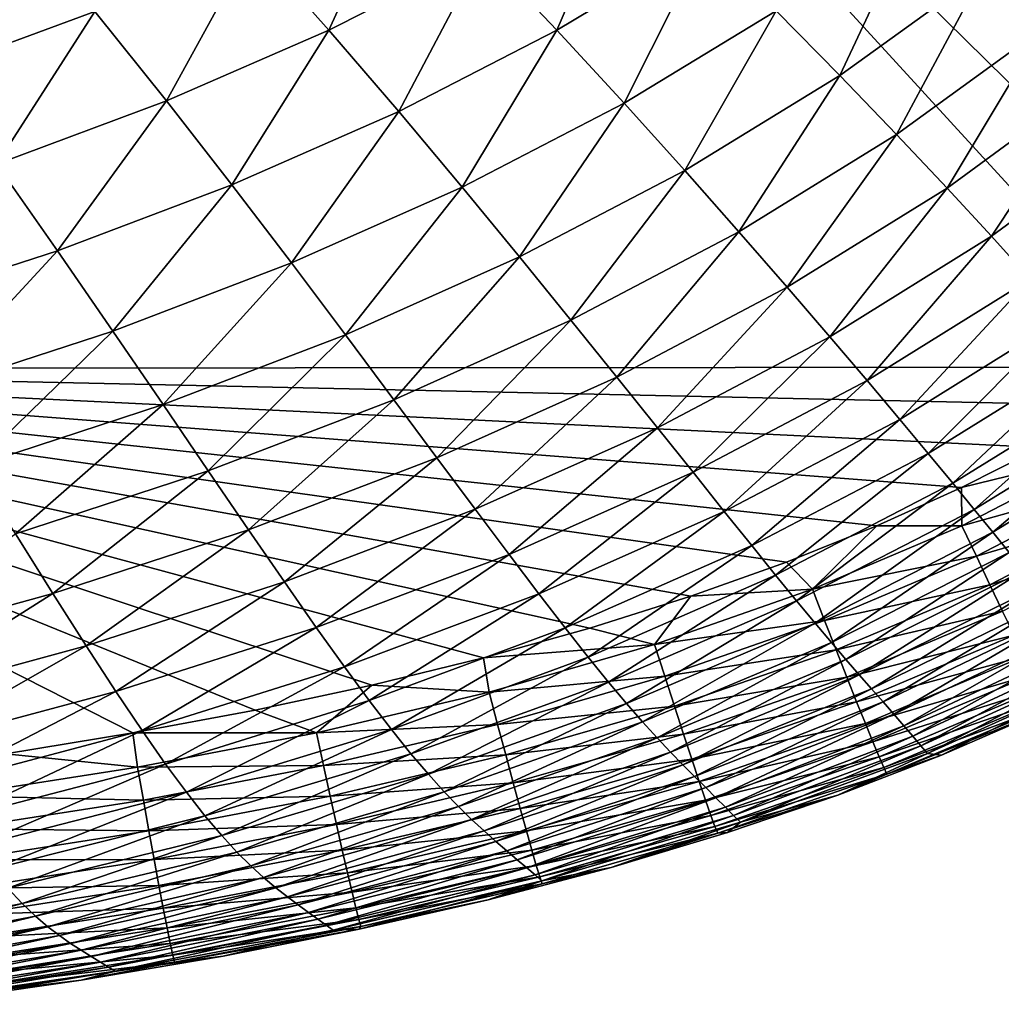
# Model space of a CAD drawing. Header units: metres. Extents: x -104 to 104, y -68 to 90.
# Tile 234 of 256: x 95.11 to 99.3, y 37.08 to 41.28. Entities that reach past the tile are written whole.
import ezdxf

# ---------------------------------------------------------------- set-up
doc = ezdxf.new("R2010")
doc.units = ezdxf.units.M
doc.layers.add('solid_FIT-BATH-153_SW0002', color=7, linetype='CONTINUOUS')

msp = doc.modelspace()

# ---------------------------------------------------------------- linework, layer by layer
at = {"layer": 'solid_FIT-BATH-153_SW0002'}
for points in [[(92.533432, 39.791576, 16.643263), (95.279671, 44.99313, 16.665361), (87.52417, 44.988106, 16.558586)], [(92.533432, 39.791576, 16.643263), (100.036995, 39.797497, 16.765192), (95.279671, 44.99313, 16.665361)], [(101.252892, 40.839462, 16.783308), (101.630539, 41.312336, 16.78813), (95.279671, 44.99313, 16.665361)], [(100.82843, 40.411137, 16.7773), (101.252892, 40.839462, 16.783308), (95.279671, 44.99313, 16.665361)], [(100.344322, 40.011379, 16.769997), (100.82843, 40.411137, 16.7773), (95.279671, 44.99313, 16.665361)], [(100.036995, 39.797497, 16.765192), (100.344322, 40.011379, 16.769997), (95.279671, 44.99313, 16.665361)], [(99.221252, 41.483791, -15.303174), (99.787315, 41.964966, -15.267243), (99.47393, 41.242676, -14.583224)], [(96.103645, 41.600277, -17.600159), (96.739845, 41.917419, -17.566158), (96.429443, 41.233837, -17.152634)], [(96.739845, 41.917419, -17.566158), (97.085602, 41.565887, -17.117485), (96.429443, 41.233837, -17.152634)], [(97.085602, 41.565887, -17.117485), (97.701706, 41.931103, -17.080942), (97.401276, 41.233326, -16.604841)], [(97.701706, 41.931103, -17.080942), (98.034187, 41.613457, -16.567989), (97.401276, 41.233326, -16.604841)], [(95.101151, 41.70993, -18.017967), (95.432404, 41.313404, -17.632351), (94.730095, 41.055111, -17.66222)], [(98.335533, 41.316158, -15.988301), (98.938019, 41.746292, -15.951216), (98.60685, 41.040905, -15.338863)], [(98.938019, 41.746292, -15.951216), (99.221252, 41.483791, -15.303174), (98.60685, 41.040905, -15.338863)], [(95.432404, 41.313404, -17.632351), (96.103645, 41.600277, -17.600159), (95.737274, 40.933414, -17.185799)], [(96.103645, 41.600277, -17.600159), (96.429443, 41.233837, -17.152634), (95.737274, 40.933414, -17.185799)], [(97.401276, 41.233326, -16.604841), (98.034187, 41.613457, -16.567989), (97.687767, 40.92271, -16.02453)], [(98.034187, 41.613457, -16.567989), (98.335533, 41.316158, -15.988301), (97.687767, 40.92271, -16.02453)], [(96.429443, 41.233837, -17.152634), (97.085602, 41.565887, -17.117485), (96.727226, 40.887653, -16.640228)], [(97.085602, 41.565887, -17.117485), (97.401276, 41.233326, -16.604841), (96.727226, 40.887653, -16.640228)], [(98.60685, 41.040905, -15.338863), (99.221252, 41.483791, -15.303174), (98.849335, 40.78896, -14.616873)], [(99.221252, 41.483791, -15.303174), (99.47393, 41.242676, -14.583224), (98.849335, 40.78896, -14.616873)], [(94.730095, 41.055111, -17.66222), (95.432404, 41.313404, -17.632351), (95.013184, 40.663063, -17.216393)], [(95.432404, 41.313404, -17.632351), (95.737274, 40.933414, -17.185799), (95.013184, 40.663063, -17.216393)], [(97.687767, 40.92271, -16.02453), (98.335533, 41.316158, -15.988301), (97.946098, 40.635925, -15.373673)], [(98.335533, 41.316158, -15.988301), (98.60685, 41.040905, -15.338863), (97.946098, 40.635925, -15.373673)], [(95.737274, 40.933414, -17.185799), (96.429443, 41.233837, -17.152634), (96.016212, 40.57502, -16.673519)], [(96.429443, 41.233837, -17.152634), (96.727226, 40.887653, -16.640228), (96.016212, 40.57502, -16.673519)], [(96.727226, 40.887653, -16.640228), (97.401276, 41.233326, -16.604841), (96.997826, 40.565041, -16.059256)], [(97.401276, 41.233326, -16.604841), (97.687767, 40.92271, -16.02453), (96.997826, 40.565041, -16.059256)], [(98.849335, 40.78896, -14.616873), (99.47393, 41.242676, -14.583224), (99.064415, 40.560539, -13.820017)], [(99.47393, 41.242676, -14.583224), (99.697571, 41.023151, -13.788815), (99.064415, 40.560539, -13.820017)], [(97.946098, 40.635925, -15.373673), (98.60685, 41.040905, -15.338863), (98.177406, 40.374374, -14.649638)], [(98.60685, 41.040905, -15.338863), (98.849335, 40.78896, -14.616873), (98.177406, 40.374374, -14.649638)], [(99.064415, 40.560539, -13.820017), (99.697571, 41.023151, -13.788815), (99.253647, 40.355556, -12.946038)], [(99.697571, 41.023151, -13.788815), (99.893784, 40.825169, -12.917452), (99.253647, 40.355556, -12.946038)], [(95.013184, 40.663063, -17.216393), (95.737274, 40.933414, -17.185799), (95.272446, 40.293995, -16.704086)], [(95.737274, 40.933414, -17.185799), (96.016212, 40.57502, -16.673519), (95.272446, 40.293995, -16.704086)], [(96.997826, 40.565041, -16.059256), (97.687767, 40.92271, -16.02453), (97.242195, 40.268055, -15.406979)], [(97.687767, 40.92271, -16.02453), (97.946098, 40.635925, -15.373673), (97.242195, 40.268055, -15.406979)], [(96.016212, 40.57502, -16.673519), (96.727226, 40.887653, -16.640228), (96.269989, 40.241837, -16.091841)], [(96.727226, 40.887653, -16.640228), (96.997826, 40.565041, -16.059256), (96.269989, 40.241837, -16.091841)], [(98.177406, 40.374374, -14.649638), (98.849335, 40.78896, -14.616873), (98.383041, 40.138237, -13.850358)], [(98.849335, 40.78896, -14.616873), (99.064415, 40.560539, -13.820017), (98.383041, 40.138237, -13.850358)], [(99.253647, 40.355556, -12.946038), (99.893784, 40.825169, -12.917452), (99.419044, 40.17276, -11.992488)], [(95.013184, 40.663063, -17.216393), (95.272446, 40.293995, -16.704086), (94.50016, 40.043133, -16.731306)], [(97.242195, 40.268055, -15.406979), (97.946098, 40.635925, -15.373673), (97.461388, 39.998188, -14.680933)], [(97.946098, 40.635925, -15.373673), (98.177406, 40.374374, -14.649638), (97.461388, 39.998188, -14.680933)], [(95.272446, 40.293995, -16.704086), (96.016212, 40.57502, -16.673519), (95.508575, 39.951767, -16.121651)], [(96.016212, 40.57502, -16.673519), (96.269989, 40.241837, -16.091841), (95.508575, 39.951767, -16.121651)], [(96.269989, 40.241837, -16.091841), (96.997826, 40.565041, -16.059256), (96.499489, 39.936047, -15.438161)], [(96.997826, 40.565041, -16.059256), (97.242195, 40.268055, -15.406979), (96.499489, 39.936047, -15.438161)], [(98.383041, 40.138237, -13.850358), (99.064415, 40.560539, -13.820017), (98.564445, 39.927368, -12.973824)], [(99.064415, 40.560539, -13.820017), (99.253647, 40.355556, -12.946038), (98.564445, 39.927368, -12.973824)], [(97.461388, 39.998188, -14.680933), (98.177406, 40.374374, -14.649638), (97.656677, 39.755562, -13.879306)], [(98.177406, 40.374374, -14.649638), (98.383041, 40.138237, -13.850358), (97.656677, 39.755562, -13.879306)], [(98.564445, 39.927368, -12.973824), (99.253647, 40.355556, -12.946038), (98.723549, 39.740402, -12.017706)], [(99.253647, 40.355556, -12.946038), (99.419044, 40.17276, -11.992488), (98.723549, 39.740402, -12.017706)], [(94.50016, 40.043133, -16.731306), (95.272446, 40.293995, -16.704086), (94.717918, 39.693493, -16.148048)], [(95.272446, 40.293995, -16.704086), (95.508575, 39.951767, -16.121651), (94.717918, 39.693493, -16.148048)], [(95.508575, 39.951767, -16.121651), (96.269989, 40.241837, -16.091841), (95.722389, 39.638645, -15.466606)], [(96.269989, 40.241837, -16.091841), (96.499489, 39.936047, -15.438161), (95.722389, 39.638645, -15.466606)], [(96.499489, 39.936047, -15.438161), (97.242195, 40.268055, -15.406979), (96.705704, 39.659203, -14.710186)], [(97.242195, 40.268055, -15.406979), (97.461388, 39.998188, -14.680933), (96.705704, 39.659203, -14.710186)], [(98.723549, 39.740402, -12.017706), (99.419044, 40.17276, -11.992488), (98.862503, 39.575348, -10.979521)], [(99.419044, 40.17276, -11.992488), (99.562881, 40.010284, -10.95682), (98.862503, 39.575348, -10.979521)], [(97.656677, 39.755562, -13.879306), (98.383041, 40.138237, -13.850358), (97.82943, 39.539928, -13.000333)], [(98.383041, 40.138237, -13.850358), (98.564445, 39.927368, -12.973824), (97.82943, 39.539928, -13.000333)], [(96.705704, 39.659203, -14.710186), (97.461388, 39.998188, -14.680933), (96.889816, 39.41132, -13.906343)], [(97.461388, 39.998188, -14.680933), (97.656677, 39.755562, -13.879306), (96.889816, 39.41132, -13.906343)], [(98.862503, 39.575348, -10.979521), (99.562881, 40.010284, -10.95682), (98.983459, 39.430218, -9.85678)], [(99.562881, 40.010284, -10.95682), (99.687424, 39.866276, -9.836486), (98.983459, 39.430218, -9.85678)], [(94.717918, 39.693493, -16.148048), (95.508575, 39.951767, -16.121651), (94.915329, 39.37458, -15.491701)], [(95.508575, 39.951767, -16.121651), (95.722389, 39.638645, -15.466606), (94.915329, 39.37458, -15.491701)], [(95.722389, 39.638645, -15.466606), (96.499489, 39.936047, -15.438161), (95.914825, 39.356194, -14.736823)], [(96.499489, 39.936047, -15.438161), (96.705704, 39.659203, -14.710186), (95.914825, 39.356194, -14.736823)], [(97.82943, 39.539928, -13.000333), (98.564445, 39.927368, -12.973824), (97.981468, 39.349804, -12.041803)], [(98.564445, 39.927368, -12.973824), (98.723549, 39.740402, -12.017706), (97.981468, 39.349804, -12.041803)], [(98.983459, 39.430218, -9.85678), (99.687424, 39.866276, -9.836486), (99.088593, 39.303036, -8.646996)], [(99.687424, 39.866276, -9.836486), (99.794968, 39.738888, -8.628942), (99.088593, 39.303036, -8.646996)], [(99.778885, 39.634727, 16.761093), (100.036995, 39.797497, 16.765192), (92.533432, 39.791576, 16.643263)], [(99.464706, 39.455933, 16.756042), (99.778885, 39.634727, 16.761093), (92.533432, 39.791576, 16.643263)], [(99.126511, 39.285355, 16.750549), (99.464706, 39.455933, 16.756042), (92.533432, 39.791576, 16.643263)], [(98.764778, 39.122173, 16.744635), (99.126511, 39.285355, 16.750549), (92.533432, 39.791576, 16.643263)], [(98.380051, 38.967339, 16.738319), (98.764778, 39.122173, 16.744635), (92.533432, 39.791576, 16.643263)], [(97.972488, 38.82217, 16.731615), (98.380051, 38.967339, 16.738319), (92.533432, 39.791576, 16.643263)], [(97.541946, 38.686272, 16.724537), (97.972488, 38.82217, 16.731615), (92.533432, 39.791576, 16.643263)], [(97.088654, 38.559734, 16.7171), (97.541946, 38.686272, 16.724537), (92.533432, 39.791576, 16.643263)], [(96.612907, 38.443008, 16.709326), (97.088654, 38.559734, 16.7171), (92.533432, 39.791576, 16.643263)], [(96.114601, 38.336197, 16.701227), (96.612907, 38.443008, 16.709326), (92.533432, 39.791576, 16.643263)], [(95.593819, 38.23888, 16.692818), (96.114601, 38.336197, 16.701227), (92.533432, 39.791576, 16.643263)], [(95.050758, 38.150639, 16.684118), (95.593819, 38.23888, 16.692818), (92.533432, 39.791576, 16.643263)], [(96.889816, 39.41132, -13.906343), (97.656677, 39.755562, -13.879306), (97.053131, 39.192028, -13.025111)], [(97.656677, 39.755562, -13.879306), (97.82943, 39.539928, -13.000333), (97.053131, 39.192028, -13.025111)], [(97.981468, 39.349804, -12.041803), (98.723549, 39.740402, -12.017706), (98.114815, 39.183071, -11.001282)], [(98.723549, 39.740402, -12.017706), (98.862503, 39.575348, -10.979521), (98.114815, 39.183071, -11.001282)], [(99.088593, 39.303036, -8.646996), (99.794968, 39.738888, -8.628942), (99.180008, 39.191765, -7.347754)], [(99.794968, 39.738888, -8.628942), (99.887733, 39.626213, -7.331723), (99.180008, 39.191765, -7.347754)], [(95.914825, 39.356194, -14.736823), (96.705704, 39.659203, -14.710186), (96.08699, 39.104298, -13.930957)], [(96.705704, 39.659203, -14.710186), (96.889816, 39.41132, -13.906343), (96.08699, 39.104298, -13.930957)], [(94.915329, 39.37458, -15.491701), (95.722389, 39.638645, -15.466606), (95.093262, 39.087933, -14.760276)], [(95.722389, 39.638645, -15.466606), (95.914825, 39.356194, -14.736823), (95.093262, 39.087933, -14.760276)], [(99.180008, 39.191765, -7.347754), (99.887733, 39.626213, -7.331723), (99.259651, 39.094162, -5.956913)], [(99.887733, 39.626213, -7.331723), (99.967796, 39.526173, -5.942713), (99.259651, 39.094162, -5.956913)], [(98.114815, 39.183071, -11.001282), (98.862503, 39.575348, -10.979521), (98.231499, 39.037617, -9.876334)], [(98.862503, 39.575348, -10.979521), (98.983459, 39.430218, -9.85678), (98.231499, 39.037617, -9.876334)], [(97.053131, 39.192028, -13.025111), (97.82943, 39.539928, -13.000333), (97.19735, 38.999722, -12.064384)], [(97.82943, 39.539928, -13.000333), (97.981468, 39.349804, -12.041803), (97.19735, 38.999722, -12.064384)], [(99.259651, 39.094162, -5.956913), (99.967796, 39.526173, -5.942713), (99.329414, 39.007938, -4.472407)], [(99.729195, 39.433384, 16.749773), (99.464706, 39.455933, 16.756042), (99.126511, 39.285355, 16.750549)], [(96.08699, 39.104298, -13.930957), (96.889816, 39.41132, -13.906343), (96.240105, 38.882442, -13.047705)], [(96.889816, 39.41132, -13.906343), (97.053131, 39.192028, -13.025111), (96.240105, 38.882442, -13.047705)], [(98.231499, 39.037617, -9.876334), (98.983459, 39.430218, -9.85678), (98.333572, 38.911335, -8.664524)], [(98.983459, 39.430218, -9.85678), (99.088593, 39.303036, -8.646996), (98.333572, 38.911335, -8.664524)], [(99.128014, 39.121792, 16.740002), (99.729195, 39.433384, 16.749773), (99.126511, 39.285355, 16.750549)], [(99.800743, 39.30909, 16.719116), (99.729195, 39.433384, 16.749773), (99.128014, 39.121792, 16.740002)], [(95.093262, 39.087933, -14.760276), (95.914825, 39.356194, -14.736823), (95.252754, 38.833279, -13.952631)], [(95.914825, 39.356194, -14.736823), (96.08699, 39.104298, -13.930957), (95.252754, 38.833279, -13.952631)], [(97.19735, 38.999722, -12.064384), (97.981468, 39.349804, -12.041803), (97.324364, 38.832157, -11.021769)], [(97.981468, 39.349804, -12.041803), (98.114815, 39.183071, -11.001282), (97.324364, 38.832157, -11.021769)], [(98.333572, 38.911335, -8.664524), (99.088593, 39.303036, -8.646996), (98.423004, 38.802055, -7.363467)], [(99.088593, 39.303036, -8.646996), (99.180008, 39.191765, -7.347754), (98.423004, 38.802055, -7.363467)], [(99.128014, 39.121792, 16.740002), (99.126511, 39.285355, 16.750549), (98.764778, 39.122173, 16.744635)], [(99.189148, 38.992317, 16.709208), (99.800743, 39.30909, 16.719116), (99.128014, 39.121792, 16.740002)], [(99.868355, 39.192226, 16.668737), (99.800743, 39.30909, 16.719116), (99.189148, 38.992317, 16.709208)], [(96.240105, 38.882442, -13.047705), (97.053131, 39.192028, -13.025111), (96.375778, 38.688885, -12.085056)], [(97.053131, 39.192028, -13.025111), (97.19735, 38.999722, -12.064384), (96.375778, 38.688885, -12.085056)], [(98.423004, 38.802055, -7.363467), (99.180008, 39.191765, -7.347754), (98.50161, 38.707394, -5.970999)], [(99.180008, 39.191765, -7.347754), (99.259651, 39.094162, -5.956913), (98.50161, 38.707394, -5.970999)], [(99.246986, 38.870575, 16.658751), (99.868355, 39.192226, 16.668737), (99.189148, 38.992317, 16.709208)], [(99.931229, 39.084187, 16.60025), (99.868355, 39.192226, 16.668737), (99.246986, 38.870575, 16.658751)], [(97.324364, 38.832157, -11.021769), (98.114815, 39.183071, -11.001282), (97.436073, 38.687096, -9.89487)], [(98.114815, 39.183071, -11.001282), (98.231499, 39.037617, -9.876334), (97.436073, 38.687096, -9.89487)], [(98.490601, 38.851334, 16.729532), (98.764778, 39.122173, 16.744635), (98.380051, 38.967339, 16.738319)], [(98.490601, 38.851334, 16.729532), (99.128014, 39.121792, 16.740002), (98.764778, 39.122173, 16.744635)], [(99.189148, 38.992317, 16.709208), (99.128014, 39.121792, 16.740002), (98.490601, 38.851334, 16.729532)], [(95.093262, 39.087933, -14.760276), (95.252754, 38.833279, -13.952631), (94.392548, 38.596699, -13.970927)], [(95.252754, 38.833279, -13.952631), (96.08699, 39.104298, -13.930957), (95.394966, 38.609932, -13.067661)], [(96.08699, 39.104298, -13.930957), (96.240105, 38.882442, -13.047705), (95.394966, 38.609932, -13.067661)], [(98.50161, 38.707394, -5.970999), (99.259651, 39.094162, -5.956913), (98.571144, 38.624916, -4.485007)], [(99.259651, 39.094162, -5.956913), (99.329414, 39.007938, -4.472407), (98.571144, 38.624916, -4.485007)], [(99.300827, 38.758007, 16.590239), (99.931229, 39.084187, 16.60025), (99.246986, 38.870575, 16.658751)], [(97.436073, 38.687096, -9.89487), (98.231499, 39.037617, -9.876334), (97.534401, 38.562305, -8.681292)], [(98.231499, 39.037617, -9.876334), (98.333572, 38.911335, -8.664524), (97.534401, 38.562305, -8.681292)], [(96.375778, 38.688885, -12.085056), (97.19735, 38.999722, -12.064384), (96.495743, 38.521267, -11.040647)], [(97.19735, 38.999722, -12.064384), (97.324364, 38.832157, -11.021769), (96.495743, 38.521267, -11.040647)], [(98.542366, 38.718128, 16.698618), (99.189148, 38.992317, 16.709208), (98.490601, 38.851334, 16.729532)], [(99.246986, 38.870575, 16.658751), (99.189148, 38.992317, 16.709208), (98.542366, 38.718128, 16.698618)], [(98.571144, 38.624916, -4.485007), (99.329414, 39.007938, -4.472407), (98.633354, 38.552197, -2.903377)], [(99.329414, 39.007938, -4.472407), (99.39119, 38.930813, -2.892169), (98.633354, 38.552197, -2.903377)], [(98.490601, 38.851334, 16.729532), (98.380051, 38.967339, 16.738319), (97.972488, 38.82217, 16.731615)], [(97.534401, 38.562305, -8.681292), (98.333572, 38.911335, -8.664524), (97.621178, 38.455494, -7.378675)], [(98.333572, 38.911335, -8.664524), (98.423004, 38.802055, -7.363467), (97.621178, 38.455494, -7.378675)], [(98.633354, 38.552197, -2.903377), (99.39119, 38.930813, -2.892169), (98.689995, 38.486805, -1.224001)], [(99.39119, 38.930813, -2.892169), (99.446884, 38.860493, -1.214132), (98.689995, 38.486805, -1.224001)], [(95.394966, 38.609932, -13.067661), (96.240105, 38.882442, -13.047705), (95.52137, 38.416016, -12.10343)], [(96.240105, 38.882442, -13.047705), (96.375778, 38.688885, -12.085056), (95.52137, 38.416016, -12.10343)], [(98.591408, 38.592865, 16.648104), (99.246986, 38.870575, 16.658751), (98.542366, 38.718128, 16.698618)], [(99.300827, 38.758007, 16.590239), (99.246986, 38.870575, 16.658751), (98.591408, 38.592865, 16.648104)], [(98.689995, 38.486805, -1.224001), (99.446884, 38.860493, -1.214132), (98.742462, 38.426765, 0.554831)], [(99.446884, 38.860493, -1.214132), (99.498009, 38.795162, 0.563392), (98.742462, 38.426765, 0.554831)], [(94.392548, 38.596699, -13.970927), (95.252754, 38.833279, -13.952631), (94.523193, 38.372894, -13.084598)], [(95.252754, 38.833279, -13.952631), (95.394966, 38.609932, -13.067661), (94.523193, 38.372894, -13.084598)], [(96.495743, 38.521267, -11.040647), (97.324364, 38.832157, -11.021769), (96.601768, 38.377235, -9.912107)], [(97.324364, 38.832157, -11.021769), (97.436073, 38.687096, -9.89487), (96.601768, 38.377235, -9.912107)], [(97.817886, 38.616356, 16.718449), (97.972488, 38.82217, 16.731615), (97.541946, 38.686272, 16.724537)], [(97.817886, 38.616356, 16.718449), (98.490601, 38.851334, 16.729532), (97.972488, 38.82217, 16.731615)], [(98.542366, 38.718128, 16.698618), (98.490601, 38.851334, 16.729532), (97.817886, 38.616356, 16.718449)], [(97.621178, 38.455494, -7.378675), (98.423004, 38.802055, -7.363467), (97.698082, 38.364159, -5.984818)], [(98.423004, 38.802055, -7.363467), (98.50161, 38.707394, -5.970999), (97.698082, 38.364159, -5.984818)], [(98.742462, 38.426765, 0.554831), (99.498009, 38.795162, 0.563392), (98.791405, 38.371037, 2.434028)], [(99.498009, 38.795162, 0.563392), (99.545341, 38.733932, 2.441341), (98.791405, 38.371037, 2.434028)], [(98.637115, 38.477024, 16.579592), (99.300827, 38.758007, 16.590239), (98.591408, 38.592865, 16.648104)], [(99.34996, 38.656063, 16.505281), (99.300827, 38.758007, 16.590239), (98.637115, 38.477024, 16.579592)], [(98.791405, 38.371037, 2.434028), (99.545341, 38.733932, 2.441341), (98.837296, 38.318775, 4.414392)], [(99.545341, 38.733932, 2.441341), (99.589462, 38.676121, 4.42055), (98.837296, 38.318775, 4.414392)], [(95.52137, 38.416016, -12.10343), (96.375778, 38.688885, -12.085056), (95.633568, 38.249069, -11.057584)], [(96.375778, 38.688885, -12.085056), (96.495743, 38.521267, -11.040647), (95.633568, 38.249069, -11.057584)], [(96.601768, 38.377235, -9.912107), (97.436073, 38.687096, -9.89487), (96.695633, 38.25444, -8.697069)], [(97.436073, 38.687096, -9.89487), (97.534401, 38.562305, -8.681292), (96.695633, 38.25444, -8.697069)], [(97.817886, 38.616356, 16.718449), (97.541946, 38.686272, 16.724537), (97.088654, 38.559734, 16.7171)], [(97.698082, 38.364159, -5.984818), (98.50161, 38.707394, -5.970999), (97.766701, 38.28574, -4.497555)], [(98.50161, 38.707394, -5.970999), (98.571144, 38.624916, -4.485007), (97.766701, 38.28574, -4.497555)], [(97.861397, 38.480461, 16.687435), (98.542366, 38.718128, 16.698618), (97.817886, 38.616356, 16.718449)], [(98.591408, 38.592865, 16.648104), (98.542366, 38.718128, 16.698618), (97.861397, 38.480461, 16.687435)], [(98.678894, 38.372093, 16.494684), (99.34996, 38.656063, 16.505281), (98.637115, 38.477024, 16.579592)], [(99.393677, 38.566185, 16.405485), (99.34996, 38.656063, 16.505281), (98.678894, 38.372093, 16.494684)], [(98.837296, 38.318775, 4.414392), (99.589462, 38.676121, 4.42055), (98.879982, 38.269928, 6.496648)], [(99.589462, 38.676121, 4.42055), (99.630341, 38.621861, 6.501766), (98.879982, 38.269928, 6.496648)], [(94.523193, 38.372894, -13.084598), (95.394966, 38.609932, -13.067661), (94.639671, 38.179455, -12.119175)], [(95.394966, 38.609932, -13.067661), (95.52137, 38.416016, -12.10343), (94.639671, 38.179455, -12.119175)], [(97.112137, 38.413464, 16.706846), (97.817886, 38.616356, 16.718449), (97.088654, 38.559734, 16.7171)], [(97.861397, 38.480461, 16.687435), (97.817886, 38.616356, 16.718449), (97.112137, 38.413464, 16.706846)], [(97.766701, 38.28574, -4.497555), (98.571144, 38.624916, -4.485007), (97.828667, 38.217686, -2.914718)], [(98.571144, 38.624916, -4.485007), (98.633354, 38.552197, -2.903377), (97.828667, 38.217686, -2.914718)], [(98.879982, 38.269928, 6.496648), (99.630341, 38.621861, 6.501766), (98.918968, 38.224819, 8.68149)], [(99.630341, 38.621861, 6.501766), (99.667564, 38.571667, 8.685687), (98.918968, 38.224819, 8.68149)], [(96.695633, 38.25444, -8.697069), (97.534401, 38.562305, -8.681292), (96.779045, 38.150471, -7.393189)], [(97.534401, 38.562305, -8.681292), (97.621178, 38.455494, -7.378675), (96.779045, 38.150471, -7.393189)], [(97.902672, 38.352654, 16.636883), (98.591408, 38.592865, 16.648104), (97.861397, 38.480461, 16.687435)], [(98.637115, 38.477024, 16.579592), (98.591408, 38.592865, 16.648104), (97.902672, 38.352654, 16.636883)], [(98.716148, 38.279552, 16.394981), (99.393677, 38.566185, 16.405485), (98.678894, 38.372093, 16.494684)], [(99.43129, 38.489819, 16.292458), (99.393677, 38.566185, 16.405485), (98.716148, 38.279552, 16.394981)], [(98.918968, 38.224819, 8.68149), (99.667564, 38.571667, 8.685687), (98.953232, 38.184471, 10.969716)], [(99.667564, 38.571667, 8.685687), (99.700249, 38.526791, 10.973089), (98.953232, 38.184471, 10.969716)], [(95.633568, 38.249069, -11.057584), (96.495743, 38.521267, -11.040647), (95.733177, 38.106625, -9.92777)], [(96.495743, 38.521267, -11.040647), (96.601768, 38.377235, -9.912107), (95.733177, 38.106625, -9.92777)], [(97.112137, 38.413464, 16.706846), (97.088654, 38.559734, 16.7171), (96.612907, 38.443008, 16.709326)], [(97.828667, 38.217686, -2.914718), (98.633354, 38.552197, -2.903377), (97.885567, 38.157444, -1.234148)], [(98.633354, 38.552197, -2.903377), (98.689995, 38.486805, -1.224001), (97.885567, 38.157444, -1.234148)], [(98.953232, 38.184471, 10.969716), (99.700249, 38.526791, 10.973089), (98.980957, 38.151066, 13.362303)], [(99.700249, 38.526791, 10.973089), (99.726608, 38.489666, 13.364867), (98.980957, 38.151066, 13.362303)], [(97.148445, 38.275673, 16.675753), (97.861397, 38.480461, 16.687435), (97.112137, 38.413464, 16.706846)], [(97.902672, 38.352654, 16.636883), (97.861397, 38.480461, 16.687435), (97.148445, 38.275673, 16.675753)], [(97.885567, 38.157444, -1.234148), (98.689995, 38.486805, -1.224001), (97.938667, 38.102917, 0.545894)], [(97.941208, 38.23444, 16.568386), (98.637115, 38.477024, 16.579592), (97.902672, 38.352654, 16.636883)], [(98.689995, 38.486805, -1.224001), (98.742462, 38.426765, 0.554831), (97.938667, 38.102917, 0.545894)], [(98.678894, 38.372093, 16.494684), (98.637115, 38.477024, 16.579592), (97.941208, 38.23444, 16.568386)], [(98.748276, 38.200893, 16.282085), (99.43129, 38.489819, 16.292458), (98.716148, 38.279552, 16.394981)], [(99.462082, 38.428413, 16.167807), (99.43129, 38.489819, 16.292458), (98.748276, 38.200893, 16.282085)], [(98.980957, 38.151066, 13.362303), (99.726608, 38.489666, 13.364867), (99.040924, 38.144966, 15.733906)], [(99.726608, 38.489666, 13.364867), (99.455635, 38.32526, 15.739645), (99.040924, 38.144966, 15.733906)], [(96.37603, 38.239933, 16.69482), (96.612907, 38.443008, 16.709326), (96.114601, 38.336197, 16.701227)], [(96.37603, 38.239933, 16.69482), (97.112137, 38.413464, 16.706846), (96.612907, 38.443008, 16.709326)], [(96.779045, 38.150471, -7.393189), (97.621178, 38.455494, -7.378675), (96.853516, 38.062721, -5.998216)], [(97.621178, 38.455494, -7.378675), (97.698082, 38.364159, -5.984818), (96.853516, 38.062721, -5.998216)], [(94.639671, 38.179455, -12.119175), (95.52137, 38.416016, -12.10343), (94.743416, 38.013824, -11.072304)], [(95.52137, 38.416016, -12.10343), (95.633568, 38.249069, -11.057584), (94.743416, 38.013824, -11.072304)], [(97.148445, 38.275673, 16.675753), (97.112137, 38.413464, 16.706846), (96.37603, 38.239933, 16.69482)], [(97.938667, 38.102917, 0.545894), (98.742462, 38.426765, 0.554831), (97.98851, 38.052902, 2.426286)], [(98.742462, 38.426765, 0.554831), (98.791405, 38.371037, 2.434028), (97.98851, 38.052902, 2.426286)], [(98.774681, 38.137592, 16.157597), (99.462082, 38.428413, 16.167807), (98.748276, 38.200893, 16.282085)], [(99.485352, 38.383411, 16.03314), (99.462082, 38.428413, 16.167807), (98.774681, 38.137592, 16.157597)], [(95.733177, 38.106625, -9.92777), (96.601768, 38.377235, -9.912107), (95.821854, 37.986225, -8.71163)], [(96.601768, 38.377235, -9.912107), (96.695633, 38.25444, -8.697069), (95.821854, 37.986225, -8.71163)], [(96.853516, 38.062721, -5.998216), (97.698082, 38.364159, -5.984818), (96.920502, 37.988541, -4.509926)], [(97.698082, 38.364159, -5.984818), (97.766701, 38.28574, -4.497555), (96.920502, 37.988541, -4.509926)], [(97.182961, 38.146065, 16.625177), (97.902672, 38.352654, 16.636883), (97.148445, 38.275673, 16.675753)], [(97.941208, 38.23444, 16.568386), (97.902672, 38.352654, 16.636883), (97.182961, 38.146065, 16.625177)], [(97.976494, 38.127335, 16.483541), (98.678894, 38.372093, 16.494684), (97.941208, 38.23444, 16.568386)], [(98.716148, 38.279552, 16.394981), (98.678894, 38.372093, 16.494684), (97.976494, 38.127335, 16.483541)], [(97.98851, 38.052902, 2.426286), (98.791405, 38.371037, 2.434028), (98.035461, 38.006416, 4.407796)], [(98.791405, 38.371037, 2.434028), (98.837296, 38.318775, 4.414392), (98.035461, 38.006416, 4.407796)], [(98.794769, 38.091137, 16.023119), (99.485352, 38.383411, 16.03314), (98.774681, 38.137592, 16.157597)], [(98.794769, 38.091137, 16.023119), (99.500404, 38.356258, 15.890062), (99.485352, 38.383411, 16.03314)], [(98.794769, 38.091137, 16.023119), (98.807938, 38.063011, 15.880251), (99.500404, 38.356258, 15.890062)], [(99.455635, 38.32526, 15.739645), (99.500404, 38.356258, 15.890062), (98.807938, 38.063011, 15.880251)], [(96.37603, 38.239933, 16.69482), (96.114601, 38.336197, 16.701227), (95.593819, 38.23888, 16.692818)], [(98.035461, 38.006416, 4.407796), (98.837296, 38.318775, 4.414392), (98.079269, 37.963223, 6.491129)], [(98.837296, 38.318775, 4.414392), (98.879982, 38.269928, 6.496648), (98.079269, 37.963223, 6.491129)], [(99.040924, 38.144966, 15.733906), (99.455635, 38.32526, 15.739645), (98.807938, 38.063011, 15.880251)], [(96.406128, 38.100849, 16.663664), (97.148445, 38.275673, 16.675753), (96.37603, 38.239933, 16.69482)], [(97.182961, 38.146065, 16.625177), (97.148445, 38.275673, 16.675753), (96.406128, 38.100849, 16.663664)], [(96.920502, 37.988541, -4.509926), (97.766701, 38.28574, -4.497555), (96.981468, 37.92527, -2.926094)], [(97.766701, 38.28574, -4.497555), (97.828667, 38.217686, -2.914718), (96.981468, 37.92527, -2.926094)], [(98.008034, 38.032852, 16.383944), (98.716148, 38.279552, 16.394981), (97.976494, 38.127335, 16.483541)], [(98.748276, 38.200893, 16.282085), (98.716148, 38.279552, 16.394981), (98.008034, 38.032852, 16.383944)], [(98.079269, 37.963223, 6.491129), (98.879982, 38.269928, 6.496648), (98.119354, 37.923439, 8.676962)], [(98.879982, 38.269928, 6.496648), (98.918968, 38.224819, 8.68149), (98.119354, 37.923439, 8.676962)], [(94.743416, 38.013824, -11.072304), (95.633568, 38.249069, -11.057584), (94.835915, 37.873444, -9.941626)], [(95.633568, 38.249069, -11.057584), (95.733177, 38.106625, -9.92777), (94.835915, 37.873444, -9.941626)], [(95.613838, 38.093155, 16.682482), (95.593819, 38.23888, 16.692818), (95.050758, 38.150639, 16.684118)], [(95.613838, 38.093155, 16.682482), (96.37603, 38.239933, 16.69482), (95.593819, 38.23888, 16.692818)], [(96.406128, 38.100849, 16.663664), (96.37603, 38.239933, 16.69482), (95.613838, 38.093155, 16.682482)], [(95.821854, 37.986225, -8.71163), (96.695633, 38.25444, -8.697069), (95.901138, 37.885361, -7.40682)], [(96.695633, 38.25444, -8.697069), (96.779045, 38.150471, -7.393189), (95.901138, 37.885361, -7.40682)], [(97.215233, 38.026173, 16.556709), (97.941208, 38.23444, 16.568386), (97.182961, 38.146065, 16.625177)], [(97.976494, 38.127335, 16.483541), (97.941208, 38.23444, 16.568386), (97.215233, 38.026173, 16.556709)], [(98.119354, 37.923439, 8.676962), (98.918968, 38.224819, 8.68149), (98.15464, 37.887867, 10.966106)], [(98.918968, 38.224819, 8.68149), (98.953232, 38.184471, 10.969716), (98.15464, 37.887867, 10.966106)], [(96.981468, 37.92527, -2.926094), (97.828667, 38.217686, -2.914718), (97.037865, 37.870262, -1.244497)], [(97.828667, 38.217686, -2.914718), (97.885567, 38.157444, -1.234148), (97.037865, 37.870262, -1.244497)], [(98.035309, 37.952499, 16.271187), (98.748276, 38.200893, 16.282085), (98.008034, 38.032852, 16.383944)], [(98.774681, 38.137592, 16.157597), (98.748276, 38.200893, 16.282085), (98.035309, 37.952499, 16.271187)], [(98.15464, 37.887867, 10.966106), (98.953232, 38.184471, 10.969716), (98.183258, 37.858387, 13.359604)], [(98.953232, 38.184471, 10.969716), (98.980957, 38.151066, 13.362303), (98.183258, 37.858387, 13.359604)], [(94.832008, 37.970638, 16.669971), (95.613838, 38.093155, 16.682482), (95.050758, 38.150639, 16.684118)], [(95.901138, 37.885361, -7.40682), (96.779045, 38.150471, -7.393189), (95.972412, 37.801342, -6.01104)], [(96.779045, 38.150471, -7.393189), (96.853516, 38.062721, -5.998216), (95.972412, 37.801342, -6.01104)], [(96.434799, 37.970009, 16.613077), (97.182961, 38.146065, 16.625177), (96.406128, 38.100849, 16.663664)], [(97.215233, 38.026173, 16.556709), (97.182961, 38.146065, 16.625177), (96.434799, 37.970009, 16.613077)], [(97.037865, 37.870262, -1.244497), (97.885567, 38.157444, -1.234148), (97.09082, 37.821308, 0.536631)], [(97.885567, 38.157444, -1.234148), (97.938667, 38.102917, 0.545894), (97.09082, 37.821308, 0.536631)], [(98.183258, 37.858387, 13.359604), (98.980957, 38.151066, 13.362303), (98.598549, 37.97438, 15.727741)], [(98.980957, 38.151066, 13.362303), (99.040924, 38.144966, 15.733906), (98.598549, 37.97438, 15.727741)], [(98.598549, 37.97438, 15.727741), (99.040924, 38.144966, 15.733906), (98.807938, 38.063011, 15.880251)], [(94.835915, 37.873444, -9.941626), (95.733177, 38.106625, -9.92777), (94.918655, 37.755753, -8.72478)], [(95.733177, 38.106625, -9.92777), (95.821854, 37.986225, -8.71163), (94.918655, 37.755753, -8.72478)], [(95.638626, 37.953209, 16.651278), (96.406128, 38.100849, 16.663664), (95.613838, 38.093155, 16.682482)], [(96.434799, 37.970009, 16.613077), (96.406128, 38.100849, 16.663664), (95.638626, 37.953209, 16.651278)], [(97.09082, 37.821308, 0.536631), (97.938667, 38.102917, 0.545894), (97.14077, 37.777073, 2.418145)], [(97.938667, 38.102917, 0.545894), (97.98851, 38.052902, 2.426286), (97.14077, 37.777073, 2.418145)], [(97.244858, 37.917522, 16.471935), (97.976494, 38.127335, 16.483541), (97.215233, 38.026173, 16.556709)], [(98.008034, 38.032852, 16.383944), (97.976494, 38.127335, 16.483541), (97.244858, 37.917522, 16.471935)], [(98.057831, 37.887787, 16.146868), (98.774681, 38.137592, 16.157597), (98.035309, 37.952499, 16.271187)], [(98.794769, 38.091137, 16.023119), (98.774681, 38.137592, 16.157597), (98.057831, 37.887787, 16.146868)], [(95.638626, 37.953209, 16.651278), (95.613838, 38.093155, 16.682482), (94.832008, 37.970638, 16.669971)], [(95.972412, 37.801342, -6.01104), (96.853516, 38.062721, -5.998216), (96.036964, 37.731449, -4.521998)], [(96.853516, 38.062721, -5.998216), (96.920502, 37.988541, -4.509926), (96.036964, 37.731449, -4.521998)], [(98.075089, 37.840233, 16.012581), (98.794769, 38.091137, 16.023119), (98.057831, 37.887787, 16.146868)], [(98.075089, 37.840233, 16.012581), (98.807938, 38.063011, 15.880251), (98.794769, 38.091137, 16.023119)], [(98.075089, 37.840233, 16.012581), (98.086571, 37.81134, 15.869925), (98.807938, 38.063011, 15.880251)], [(98.598549, 37.97438, 15.727741), (98.807938, 38.063011, 15.880251), (98.086571, 37.81134, 15.869925)], [(96.46167, 37.848957, 16.544641), (97.215233, 38.026173, 16.556709), (96.434799, 37.970009, 16.613077)], [(97.244858, 37.917522, 16.471935), (97.215233, 38.026173, 16.556709), (96.46167, 37.848957, 16.544641)], [(97.14077, 37.777073, 2.418145), (97.98851, 38.052902, 2.426286), (97.187996, 37.736435, 4.400781)], [(97.98851, 38.052902, 2.426286), (98.035461, 38.006416, 4.407796), (97.187996, 37.736435, 4.400781)], [(97.2714, 37.821644, 16.372446), (98.008034, 38.032852, 16.383944), (97.244858, 37.917522, 16.471935)], [(98.035309, 37.952499, 16.271187), (98.008034, 38.032852, 16.383944), (97.2714, 37.821644, 16.372446)], [(94.918655, 37.755753, -8.72478), (95.821854, 37.986225, -8.71163), (94.993065, 37.658154, -7.419408)], [(95.821854, 37.986225, -8.71163), (95.901138, 37.885361, -7.40682), (94.993065, 37.658154, -7.419408)], [(96.036964, 37.731449, -4.521998), (96.920502, 37.988541, -4.509926), (96.096123, 37.672943, -2.937406)], [(96.920502, 37.988541, -4.509926), (96.981468, 37.92527, -2.926094), (96.096123, 37.672943, -2.937406)], [(97.187996, 37.736435, 4.400781), (98.035461, 38.006416, 4.407796), (97.23217, 37.698975, 6.485218)], [(98.035461, 38.006416, 4.407796), (98.079269, 37.963223, 6.491129), (97.23217, 37.698975, 6.485218)], [(98.128723, 37.814323, 15.721161), (98.598549, 37.97438, 15.727741), (98.086571, 37.81134, 15.869925)], [(98.183258, 37.858387, 13.359604), (98.598549, 37.97438, 15.727741), (98.128723, 37.814323, 15.721161)], [(94.852287, 37.830147, 16.638727), (95.638626, 37.953209, 16.651278), (94.832008, 37.970638, 16.669971)], [(95.662292, 37.821548, 16.600687), (95.638626, 37.953209, 16.651278), (94.852287, 37.830147, 16.638727)], [(95.662292, 37.821548, 16.600687), (96.434799, 37.970009, 16.613077), (95.638626, 37.953209, 16.651278)], [(96.46167, 37.848957, 16.544641), (96.434799, 37.970009, 16.613077), (95.662292, 37.821548, 16.600687)], [(97.23217, 37.698975, 6.485218), (98.079269, 37.963223, 6.491129), (97.272652, 37.664619, 8.67211)], [(97.294441, 37.740067, 16.25983), (98.035309, 37.952499, 16.271187), (97.2714, 37.821644, 16.372446)], [(98.079269, 37.963223, 6.491129), (98.119354, 37.923439, 8.676962), (97.272652, 37.664619, 8.67211)], [(98.057831, 37.887787, 16.146868), (98.035309, 37.952499, 16.271187), (97.294441, 37.740067, 16.25983)], [(96.096123, 37.672943, -2.937406), (96.981468, 37.92527, -2.926094), (96.151184, 37.623104, -1.254976)], [(96.981468, 37.92527, -2.926094), (97.037865, 37.870262, -1.244497), (96.151184, 37.623104, -1.254976)], [(96.486397, 37.739235, 16.459944), (97.244858, 37.917522, 16.471935), (96.46167, 37.848957, 16.544641)], [(97.2714, 37.821644, 16.372446), (97.244858, 37.917522, 16.471935), (96.486397, 37.739235, 16.459944)], [(97.272652, 37.664619, 8.67211), (98.119354, 37.923439, 8.676962), (97.308327, 37.633926, 10.962271)], [(98.119354, 37.923439, 8.676962), (98.15464, 37.887867, 10.966106), (97.308327, 37.633926, 10.962271)], [(94.993065, 37.658154, -7.419408), (95.901138, 37.885361, -7.40682), (95.060349, 37.577904, -6.023153)], [(95.901138, 37.885361, -7.40682), (95.972412, 37.801342, -6.01104), (95.060349, 37.577904, -6.023153)], [(95.68454, 37.699718, 16.532293), (96.46167, 37.848957, 16.544641), (95.662292, 37.821548, 16.600687)], [(96.486397, 37.739235, 16.459944), (96.46167, 37.848957, 16.544641), (95.68454, 37.699718, 16.532293)], [(96.151184, 37.623104, -1.254976), (97.037865, 37.870262, -1.244497), (96.20314, 37.579632, 0.527096)], [(97.037865, 37.870262, -1.244497), (97.09082, 37.821308, 0.536631), (96.20314, 37.579632, 0.527096)], [(97.31356, 37.67432, 16.135681), (98.057831, 37.887787, 16.146868), (97.294441, 37.740067, 16.25983)], [(97.308327, 37.633926, 10.962271), (98.15464, 37.887867, 10.966106), (97.337334, 37.608479, 13.356785)], [(98.075089, 37.840233, 16.012581), (98.057831, 37.887787, 16.146868), (97.31356, 37.67432, 16.135681)], [(98.15464, 37.887867, 10.966106), (98.183258, 37.858387, 13.359604), (97.337334, 37.608479, 13.356785)], [(97.337334, 37.608479, 13.356785), (98.183258, 37.858387, 13.359604), (97.632179, 37.665527, 15.714157)], [(98.183258, 37.858387, 13.359604), (98.128723, 37.814323, 15.721161), (97.632179, 37.665527, 15.714157)], [(94.871704, 37.697956, 16.588142), (95.662292, 37.821548, 16.600687), (94.852287, 37.830147, 16.638727)], [(95.68454, 37.699718, 16.532293), (95.662292, 37.821548, 16.600687), (94.871704, 37.697956, 16.588142)], [(96.20314, 37.579632, 0.527096), (97.09082, 37.821308, 0.536631), (96.252342, 37.541084, 2.40964)], [(97.09082, 37.821308, 0.536631), (97.14077, 37.777073, 2.418145), (96.252342, 37.541084, 2.40964)], [(96.508621, 37.64238, 16.360567), (97.2714, 37.821644, 16.372446), (96.486397, 37.739235, 16.459944)], [(97.294441, 37.740067, 16.25983), (97.2714, 37.821644, 16.372446), (96.508621, 37.64238, 16.360567)], [(97.328331, 37.625938, 16.001585), (98.075089, 37.840233, 16.012581), (97.31356, 37.67432, 16.135681)], [(97.328331, 37.625938, 16.001585), (98.086571, 37.81134, 15.869925), (98.075089, 37.840233, 16.012581)], [(97.328331, 37.625938, 16.001585), (97.338326, 37.596447, 15.859133), (98.086571, 37.81134, 15.869925)], [(97.632179, 37.665527, 15.714157), (98.086571, 37.81134, 15.869925), (97.338326, 37.596447, 15.859133)], [(97.632179, 37.665527, 15.714157), (98.128723, 37.814323, 15.721161), (98.086571, 37.81134, 15.869925)], [(95.060349, 37.577904, -6.023153), (95.972412, 37.801342, -6.01104), (95.121666, 37.51223, -4.533656)], [(95.972412, 37.801342, -6.01104), (96.036964, 37.731449, -4.521998), (95.121666, 37.51223, -4.533656)], [(96.252342, 37.541084, 2.40964), (97.14077, 37.777073, 2.418145), (96.298981, 37.506207, 4.393366)], [(97.14077, 37.777073, 2.418145), (97.187996, 37.736435, 4.400781), (96.298981, 37.506207, 4.393366)], [(95.121666, 37.51223, -4.533656), (96.036964, 37.731449, -4.521998), (95.178177, 37.458351, -2.948557)], [(96.036964, 37.731449, -4.521998), (96.096123, 37.672943, -2.937406), (95.178177, 37.458351, -2.948557)], [(95.705078, 37.589264, 16.447672), (96.486397, 37.739235, 16.459944), (95.68454, 37.699718, 16.532293)], [(96.508621, 37.64238, 16.360567), (96.486397, 37.739235, 16.459944), (95.705078, 37.589264, 16.447672)], [(96.298981, 37.506207, 4.393366), (97.187996, 37.736435, 4.400781), (96.342697, 37.474411, 6.478924)], [(97.187996, 37.736435, 4.400781), (97.23217, 37.698975, 6.485218), (96.342697, 37.474411, 6.478924)], [(96.528, 37.559937, 16.248093), (97.294441, 37.740067, 16.25983), (96.508621, 37.64238, 16.360567)], [(97.31356, 37.67432, 16.135681), (97.294441, 37.740067, 16.25983), (96.528, 37.559937, 16.248093)], [(94.890015, 37.575619, 16.519791), (95.68454, 37.699718, 16.532293), (94.871704, 37.697956, 16.588142)], [(95.705078, 37.589264, 16.447672), (95.68454, 37.699718, 16.532293), (94.890015, 37.575619, 16.519791)], [(96.342697, 37.474411, 6.478924), (97.23217, 37.698975, 6.485218), (96.382797, 37.445435, 8.66694)], [(97.23217, 37.698975, 6.485218), (97.272652, 37.664619, 8.67211), (96.382797, 37.445435, 8.66694)], [(95.178177, 37.458351, -2.948557), (96.096123, 37.672943, -2.937406), (95.231033, 37.413494, -1.265504)], [(96.096123, 37.672943, -2.937406), (96.151184, 37.623104, -1.254976), (95.231033, 37.413494, -1.265504)], [(95.723602, 37.491741, 16.348402), (96.508621, 37.64238, 16.360567), (95.705078, 37.589264, 16.447672)], [(96.528, 37.559937, 16.248093), (96.508621, 37.64238, 16.360567), (95.723602, 37.491741, 16.348402)], [(96.382797, 37.445435, 8.66694), (97.272652, 37.664619, 8.67211), (96.418175, 37.419601, 10.958219)], [(97.272652, 37.664619, 8.67211), (97.308327, 37.633926, 10.962271), (96.418175, 37.419601, 10.958219)], [(96.544159, 37.493446, 16.124107), (97.31356, 37.67432, 16.135681), (96.528, 37.559937, 16.248093)], [(97.328331, 37.625938, 16.001585), (97.31356, 37.67432, 16.135681), (96.544159, 37.493446, 16.124107)], [(97.108963, 37.52832, 15.706731), (97.632179, 37.665527, 15.714157), (97.338326, 37.596447, 15.859133)], [(97.337334, 37.608479, 13.356785), (97.632179, 37.665527, 15.714157), (97.108963, 37.52832, 15.706731)], [(95.231033, 37.413494, -1.265504), (96.151184, 37.623104, -1.254976), (95.281113, 37.37529, 0.517348)], [(96.151184, 37.623104, -1.254976), (96.20314, 37.579632, 0.527096), (95.281113, 37.37529, 0.517348)], [(96.418175, 37.419601, 10.958219), (97.308327, 37.633926, 10.962271), (96.447021, 37.398178, 13.35386)], [(97.308327, 37.633926, 10.962271), (97.337334, 37.608479, 13.356785), (96.447021, 37.398178, 13.35386)], [(96.447021, 37.398178, 13.35386), (97.337334, 37.608479, 13.356785), (96.557945, 37.402637, 15.698889)], [(96.556763, 37.44445, 15.990193), (97.328331, 37.625938, 16.001585), (96.544159, 37.493446, 16.124107)], [(96.556763, 37.44445, 15.990193), (97.338326, 37.596447, 15.859133), (97.328331, 37.625938, 16.001585)], [(96.556763, 37.44445, 15.990193), (96.565445, 37.414494, 15.847936), (97.338326, 37.596447, 15.859133)], [(97.337334, 37.608479, 13.356785), (97.108963, 37.52832, 15.706731), (96.557945, 37.402637, 15.698889)], [(97.108963, 37.52832, 15.706731), (97.338326, 37.596447, 15.859133), (96.565445, 37.414494, 15.847936)], [(95.060349, 37.577904, -6.023153), (95.121666, 37.51223, -4.533656), (94.181747, 37.328159, -4.544798)], [(94.906982, 37.464691, 16.435244), (95.705078, 37.589264, 16.447672), (94.890015, 37.575619, 16.519791)], [(95.723602, 37.491741, 16.348402), (95.705078, 37.589264, 16.447672), (94.906982, 37.464691, 16.435244)], [(95.281113, 37.37529, 0.517348), (96.20314, 37.579632, 0.527096), (95.328674, 37.342205, 2.400814)], [(96.20314, 37.579632, 0.527096), (96.252342, 37.541084, 2.40964), (95.328674, 37.342205, 2.400814)], [(95.739822, 37.408695, 16.236063), (96.528, 37.559937, 16.248093), (95.723602, 37.491741, 16.348402)], [(96.544159, 37.493446, 16.124107), (96.528, 37.559937, 16.248093), (95.739822, 37.408695, 16.236063)], [(94.181747, 37.328159, -4.544798), (95.121666, 37.51223, -4.533656), (94.234802, 37.278675, -2.959456)], [(95.121666, 37.51223, -4.533656), (95.178177, 37.458351, -2.948557), (94.234802, 37.278675, -2.959456)], [(95.328674, 37.342205, 2.400814), (96.252342, 37.541084, 2.40964), (95.373856, 37.312862, 4.385581)], [(96.252342, 37.541084, 2.40964), (96.298981, 37.506207, 4.393366), (95.373856, 37.312862, 4.385581)], [(96.557945, 37.402637, 15.698889), (97.108963, 37.52832, 15.706731), (96.565445, 37.414494, 15.847936)], [(94.922348, 37.366718, 16.336077), (95.723602, 37.491741, 16.348402), (94.906982, 37.464691, 16.435244)], [(95.739822, 37.408695, 16.236063), (95.723602, 37.491741, 16.348402), (94.922348, 37.366718, 16.336077)], [(95.373856, 37.312862, 4.385581), (96.298981, 37.506207, 4.393366), (95.41626, 37.28653, 6.472268)], [(96.298981, 37.506207, 4.393366), (96.342697, 37.474411, 6.478924), (95.41626, 37.28653, 6.472268)], [(95.41626, 37.28653, 6.472268), (96.342697, 37.474411, 6.478924), (95.455193, 37.262756, 8.661469)], [(96.342697, 37.474411, 6.478924), (96.382797, 37.445435, 8.66694), (95.455193, 37.262756, 8.661469)], [(95.753448, 37.341675, 16.112234), (96.544159, 37.493446, 16.124107), (95.739822, 37.408695, 16.236063)], [(96.556763, 37.44445, 15.990193), (96.544159, 37.493446, 16.124107), (95.753448, 37.341675, 16.112234)], [(94.234802, 37.278675, -2.959456), (95.178177, 37.458351, -2.948557), (94.284637, 37.238518, -1.275998)], [(95.178177, 37.458351, -2.948557), (95.231033, 37.413494, -1.265504), (94.284637, 37.238518, -1.275998)], [(95.455193, 37.262756, 8.661469), (96.382797, 37.445435, 8.66694), (95.489571, 37.241638, 10.953963)], [(96.382797, 37.445435, 8.66694), (96.418175, 37.419601, 10.958219), (95.489571, 37.241638, 10.953963)], [(95.764175, 37.292229, 15.978492), (96.556763, 37.44445, 15.990193), (95.753448, 37.341675, 16.112234)], [(95.764175, 37.292229, 15.978492), (96.565445, 37.414494, 15.847936), (96.556763, 37.44445, 15.990193)], [(94.284637, 37.238518, -1.275998), (95.231033, 37.413494, -1.265504), (94.331978, 37.205269, 0.507461)], [(95.231033, 37.413494, -1.265504), (95.281113, 37.37529, 0.517348), (94.331978, 37.205269, 0.507461)], [(94.935883, 37.28326, 16.223866), (95.739822, 37.408695, 16.236063), (94.922348, 37.366718, 16.336077)], [(95.753448, 37.341675, 16.112234), (95.739822, 37.408695, 16.236063), (94.935883, 37.28326, 16.223866)], [(95.489571, 37.241638, 10.953963), (96.418175, 37.419601, 10.958219), (95.517685, 37.224121, 13.350845)], [(96.418175, 37.419601, 10.958219), (96.447021, 37.398178, 13.35386), (95.517685, 37.224121, 13.350845)], [(95.517685, 37.224121, 13.350845), (96.447021, 37.398178, 13.35386), (95.978737, 37.288467, 15.69064)], [(95.764175, 37.292229, 15.978492), (95.771721, 37.261906, 15.836415), (96.565445, 37.414494, 15.847936)], [(96.557945, 37.402637, 15.698889), (96.565445, 37.414494, 15.847936), (95.771721, 37.261906, 15.836415)], [(95.978737, 37.288467, 15.69064), (96.557945, 37.402637, 15.698889), (95.771721, 37.261906, 15.836415)], [(96.447021, 37.398178, 13.35386), (96.557945, 37.402637, 15.698889), (95.978737, 37.288467, 15.69064)], [(94.331978, 37.205269, 0.507461), (95.281113, 37.37529, 0.517348), (94.377052, 37.177315, 2.391728)], [(95.281113, 37.37529, 0.517348), (95.328674, 37.342205, 2.400814), (94.377052, 37.177315, 2.391728)], [(94.377052, 37.177315, 2.391728), (95.328674, 37.342205, 2.400814), (94.419937, 37.153183, 4.377473)], [(95.328674, 37.342205, 2.400814), (95.373856, 37.312862, 4.385581), (94.419937, 37.153183, 4.377473)], [(94.419937, 37.153183, 4.377473), (95.373856, 37.312862, 4.385581), (94.460213, 37.131996, 6.465285)], [(95.373856, 37.312862, 4.385581), (95.41626, 37.28653, 6.472268), (94.460213, 37.131996, 6.465285)], [(94.947334, 37.215866, 16.10018), (95.753448, 37.341675, 16.112234), (94.935883, 37.28326, 16.223866)], [(95.764175, 37.292229, 15.978492), (95.753448, 37.341675, 16.112234), (94.947334, 37.215866, 16.10018)], [(94.460213, 37.131996, 6.465285), (95.41626, 37.28653, 6.472268), (94.497215, 37.11314, 8.655723)], [(95.41626, 37.28653, 6.472268), (95.455193, 37.262756, 8.661469), (94.497215, 37.11314, 8.655723)], [(94.497215, 37.11314, 8.655723), (95.455193, 37.262756, 8.661469), (94.529915, 37.096485, 10.94953)], [(95.455193, 37.262756, 8.661469), (95.489571, 37.241638, 10.953963), (94.529915, 37.096485, 10.94953)], [(94.956467, 37.166088, 15.966596), (95.764175, 37.292229, 15.978492), (94.947334, 37.215866, 16.10018)], [(94.956467, 37.166088, 15.966596), (95.771721, 37.261906, 15.836415), (95.764175, 37.292229, 15.978492)], [(94.956467, 37.166088, 15.966596), (94.963028, 37.135483, 15.824686), (95.771721, 37.261906, 15.836415)], [(95.374115, 37.1861, 15.681992), (95.771721, 37.261906, 15.836415), (94.963028, 37.135483, 15.824686)], [(95.374115, 37.1861, 15.681992), (95.978737, 37.288467, 15.69064), (95.771721, 37.261906, 15.836415)], [(95.517685, 37.224121, 13.350845), (95.978737, 37.288467, 15.69064), (95.374115, 37.1861, 15.681992)], [(94.529915, 37.096485, 10.94953), (95.489571, 37.241638, 10.953963), (94.556747, 37.082684, 13.347761)], [(95.489571, 37.241638, 10.953963), (95.517685, 37.224121, 13.350845), (94.556747, 37.082684, 13.347761)], [(94.556747, 37.082684, 13.347761), (95.517685, 37.224121, 13.350845), (94.740715, 37.0947, 15.672935)], [(95.517685, 37.224121, 13.350845), (95.374115, 37.1861, 15.681992), (94.740715, 37.0947, 15.672935)], [(94.740715, 37.0947, 15.672935), (95.374115, 37.1861, 15.681992), (94.963028, 37.135483, 15.824686)]]:
    msp.add_3dface(points, dxfattribs=at)

doc.saveas('drawing.dxf')
